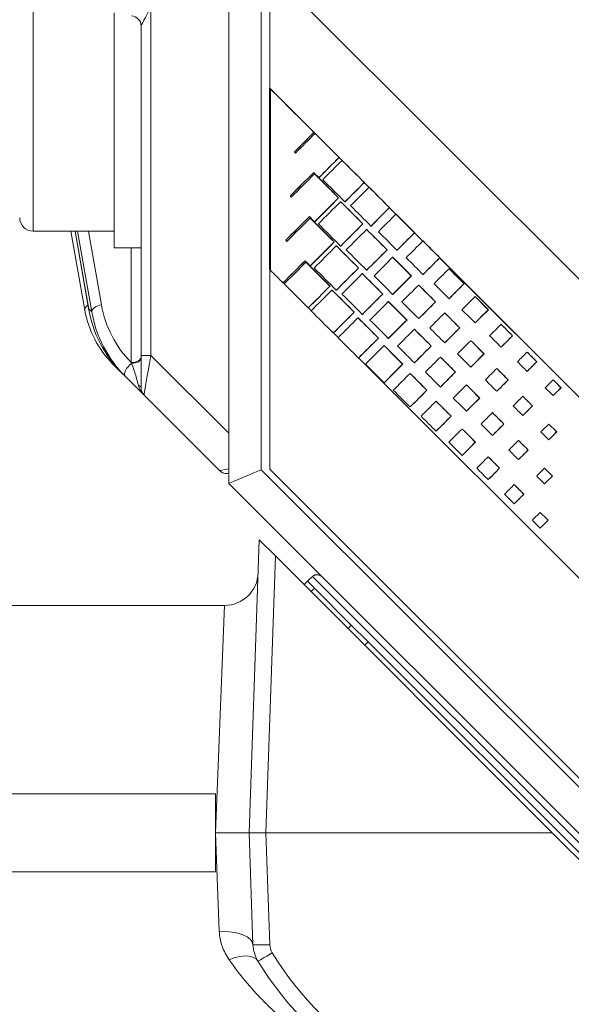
# Model space of a CAD drawing. Header units: millimetres. Extents: x 4 to 836, y 5 to 589.
# Tile 62 of 154: x 380 to 397, y 269 to 299. Entities that reach past the tile are written whole.
import ezdxf

# ---------------------------------------------------------------- set-up
doc = ezdxf.new("R2010")
doc.units = ezdxf.units.MM
doc.layers.add('1', color=7, linetype='Continuous', true_color=0xffffff)
doc.styles.add('ideas_simplex', font='simplex.shx')
doc.dimstyles.get("Standard").update_dxf_attribs({"dimtxt": 0.18, "dimasz": 0.18, "dimexe": 0.18, "dimexo": 0.0625, "dimgap": 0.09, "dimtad": 0, "dimtih": 1, "dimtoh": 1, "dimdec": 4, "dimzin": 0, "dimdsep": 46, "dimtxsty": 'Standard', "dimcen": 0.09, "dimadec": 0, "dimazin": 0, "dimtfac": 1, "dimtdec": 4, "dimtofl": 0, "dimtmove": 0, "dimatfit": 3, "dimfxl": 1, "dimtolj": 1, "dimtzin": 0, "dimarcsym": 0})

# ---------------------------------------------------------------- blocks, each defined once
blk = doc.blocks.new('_U5')
at = {"layer": '1', "color": 87, "lineweight": 25}
for p, q in [((352.914749, 274.528086), (347.289749, 274.528086)), ((347.289749, 274.528086), (347.289749, 273.028086)), ((352.914749, 273.028086), (352.914749, 274.528086)), ((347.289749, 261.823086), (347.289749, 260.323086)), ((352.914749, 260.323086), (352.914749, 261.823086)), ((347.289749, 260.323086), (352.914749, 260.323086))]:
    blk.add_line(p, q, dxfattribs=at)
at = {"layer": '1', "color": 152, "lineweight": 13}
for p, q in [((372.598505, 274.49198), (352.414749, 274.49198)), ((475.719038, 260.359191), (352.414749, 260.359191))]:
    blk.add_line(p, q, dxfattribs=at)
at = {"layer": '1', "color": 27, "lineweight": 13}
blk.add_line((354.414749, 260.323086), (354.414749, 274.528086), dxfattribs=at)
at = {"layer": '1', "color": 27, "lineweight": 18}
for points in [[(354.414749, 274.49198), (354.94373, 271.491982), (353.885768, 271.491978)], [(354.414749, 260.359191), (353.885768, 263.359189), (354.94373, 263.359193)]]:
    blk.add_solid(points, dxfattribs=at)
at = {"layer": '1', "color": 87, "linetype": 'Continuous', "lineweight": 25, "char_height": 3, "attachment_point": 7, "rotation": 90, "line_spacing_factor": 1.204819, "style": 'ideas_simplex'}
for s, insert in [('\\W1.3286;14,1', (345.448749, 261.770586)), ('\\W1.2097;.556', (352.761249, 261.770586))]:
    blk.add_mtext(s, dxfattribs=dict(at, insert=insert))

msp = doc.modelspace()

# ---------------------------------------------------------------- linework, layer by layer
at = {"layer": '1', "color": 27, "linetype": 'Continuous', "lineweight": 18}
for p, q in [((386.695, 286.357), (386.695, 351.846)), ((384.095, 297.582), (384.095, 298.452)), ((384.095, 288.667), (384.095, 294.137)), ((382.428, 290.011), (382.014, 292.359)), ((382.136, 292.359), (382.541, 290.041)), ((384.095, 287.702), (384.095, 288.667)), ((383.519, 288.153), (383.261, 288.411)), ((383.622, 288.051), (383.519, 288.153)), ((384.183, 287.49), (383.622, 288.051)), ((386.425, 285.247), (384.183, 287.49)), ((386.695, 286.357), (386.695, 285.299)), ((386.695, 285.159), (386.637, 285.159)), ((387.299, 274.492), (387.602, 283.195)), ((387.602, 283.195), (388.085, 282.712)), ((388.085, 282.712), (396.292, 274.492)), ((386.569, 281.242), (377.864, 281.242)), ((377.769, 275.65), (386.298, 275.65)), ((386.298, 274.492), (386.298, 275.65)), ((386.298, 273.334), (386.298, 274.492)), ((387.798, 274.492), (387.299, 274.492)), ((387.415, 271.166), (387.299, 274.492)), ((396.292, 274.492), (387.798, 274.492)), ((396.292, 274.492), (403.1, 267.675)), ((386.298, 273.334), (377.769, 273.334))]:
    msp.add_line(p, q, dxfattribs=at)
at = {"layer": '1', "color": 252, "linetype": 'Continuous', "lineweight": 13}
for p, q in [((387.66, 351.744), (387.66, 285.273)), ((387.66, 285.273), (403.146, 269.787)), ((402.495, 268.786), (389.18, 282.102)), ((389.236, 281.753), (389.139, 281.656)), ((390.234, 280.56), (390.332, 280.657)), ((390.832, 280.157), (390.733, 280.06))]:
    msp.add_line(p, q, dxfattribs=at)
at = {"layer": '1', "color": 18, "linetype": 'Continuous', "lineweight": 18}
for p, q in [((387.91, 300.11), (387.91, 296.61)), ((418.392, 269.61), (387.91, 300.11)), ((418.395, 269.61), (387.914, 300.11)), ((387.91, 291.233), (387.91, 285.293)), ((387.91, 285.293), (403.401, 269.793))]:
    msp.add_line(p, q, dxfattribs=at)
at = {"layer": '1', "color": 9, "linetype": 'Continuous', "lineweight": 13}
msp.add_line((380.895, 299.359), (380.895, 292.359), dxfattribs=at)
at = {"layer": '1', "color": 27, "linetype": 'Continuous', "lineweight": 13}
for p, q in [((384.385, 299.017), (384.385, 288.667)), ((382.137, 292.359), (382.54, 290.057)), ((382.634, 289.963), (382.212, 292.359)), ((382.535, 292.359), (382.921, 290.17)), ((383.806, 288.453), (383.806, 291.859)), ((382.54, 290.057), (382.634, 289.963)), ((384.385, 288.667), (384.095, 288.667)), ((384.385, 288.667), (386.695, 286.357)), ((388.085, 282.712), (387.798, 274.492)), ((386.569, 281.242), (386.298, 274.492)), ((386.415, 271.565), (386.298, 274.492)), ((387.798, 274.492), (387.914, 271.166))]:
    msp.add_line(p, q, dxfattribs=at)
at = {"layer": '1', "color": 9, "linetype": 'Continuous', "lineweight": 18}
for p, q in [((383.295, 291.859), (383.295, 298.845)), ((384.095, 294.137), (384.095, 297.582)), ((380.895, 292.359), (383.295, 292.359)), ((383.295, 291.859), (384.095, 291.859))]:
    msp.add_line(p, q, dxfattribs=at)
at = {"layer": '1', "color": 7, "linetype": 'Continuous', "lineweight": 18}
for p, q in [((387.907, 296.61), (387.91, 296.61)), ((387.94, 296.577), (387.907, 296.61)), ((387.907, 296.61), (387.907, 291.236)), ((388.915, 295.605), (387.91, 296.61)), ((389.258, 295.258), (389.224, 295.292)), ((389.26, 295.259), (389.226, 295.293)), ((390.056, 294.46), (389.97, 294.545)), ((390.058, 294.461), (389.972, 294.547)), ((390.854, 293.661), (390.715, 293.8)), ((390.856, 293.662), (390.717, 293.801)), ((391.653, 292.861), (391.461, 293.054)), ((391.655, 292.863), (391.462, 293.056)), ((392.452, 292.062), (392.206, 292.308)), ((392.453, 292.064), (392.208, 292.31)), ((410.593, 273.91), (392.951, 291.562)), ((410.596, 273.91), (392.954, 291.564)), ((387.907, 291.236), (387.937, 291.205)), ((388.314, 290.829), (388.346, 290.796)), ((389.059, 290.083), (389.145, 289.997)), ((389.805, 289.337), (389.944, 289.198)), ((390.55, 288.591), (405.222, 273.91))]:
    msp.add_line(p, q, dxfattribs=at)
at = {"layer": '1', "color": 163, "linetype": 'Continuous', "lineweight": 18}
for p, q in [((387.937, 296.577), (387.941, 296.577)), ((389.223, 295.294), (389.226, 295.294)), ((389.258, 295.259), (389.261, 295.259)), ((388.643, 294.713), (388.646, 294.713)), ((389.969, 294.549), (389.973, 294.549)), ((390.057, 294.461), (390.061, 294.461)), ((389.242, 294.06), (389.246, 294.06)), ((389.37, 293.949), (389.374, 293.949)), ((390.715, 293.804), (390.719, 293.804)), ((390.857, 293.663), (390.86, 293.663)), ((388.515, 293.402), (388.518, 293.402)), ((389.953, 293.349), (389.956, 293.349)), ((390.014, 293.234), (390.018, 293.234)), ((390.142, 293.23), (390.146, 293.23)), ((391.462, 293.059), (391.465, 293.059)), ((389.114, 292.749), (389.118, 292.749)), ((391.656, 292.865), (391.66, 292.865)), ((389.242, 292.637), (389.246, 292.637)), ((390.672, 292.576), (390.675, 292.576)), ((390.914, 292.511), (390.918, 292.511)), ((390.786, 292.409), (390.79, 292.409)), ((392.208, 292.314), (392.212, 292.314)), ((388.387, 292.09), (388.39, 292.09)), ((389.825, 292.037), (389.828, 292.037)), ((389.886, 291.923), (389.89, 291.923)), ((390.014, 291.918), (390.018, 291.918)), ((392.456, 292.067), (392.459, 292.067)), ((391.391, 291.804), (391.394, 291.804)), ((391.558, 291.583), (391.562, 291.583)), ((391.686, 291.792), (391.69, 291.792)), ((388.986, 291.437), (388.99, 291.437)), ((389.114, 291.326), (389.118, 291.326)), ((392.955, 291.569), (392.958, 291.569)), ((390.544, 291.264), (390.547, 291.264)), ((390.658, 291.097), (390.662, 291.097)), ((390.786, 291.199), (390.79, 291.199)), ((392.109, 291.031), (392.113, 291.031)), ((392.458, 291.072), (392.462, 291.072)), ((393.23, 291.243), (393.234, 291.243)), ((388.305, 290.824), (388.309, 290.824)), ((389.697, 290.725), (389.701, 290.725)), ((392.33, 290.757), (392.334, 290.757)), ((393.675, 290.798), (393.679, 290.798)), ((389.758, 290.611), (389.762, 290.611)), ((389.886, 290.606), (389.89, 290.606)), ((391.263, 290.492), (391.266, 290.492)), ((391.558, 290.48), (391.562, 290.48)), ((394.002, 290.418), (394.006, 290.418)), ((391.43, 290.271), (391.434, 290.271)), ((392.829, 290.259), (392.832, 290.259)), ((393.23, 290.353), (393.234, 290.353)), ((389.052, 290.079), (389.055, 290.079)), ((390.416, 289.953), (390.419, 289.953)), ((390.658, 289.887), (390.662, 289.887)), ((393.102, 289.932), (393.106, 289.932)), ((394.394, 290.026), (394.398, 290.026)), ((390.53, 289.785), (390.534, 289.785)), ((391.982, 289.72), (391.985, 289.72)), ((392.33, 289.76), (392.334, 289.76)), ((394.002, 289.634), (394.006, 289.634)), ((394.774, 289.592), (394.778, 289.592)), ((389.798, 289.334), (389.801, 289.334)), ((392.202, 289.446), (392.206, 289.446)), ((393.547, 289.486), (393.551, 289.486)), ((395.113, 289.253), (395.116, 289.253)), ((391.135, 289.18), (391.138, 289.18)), ((391.302, 288.959), (391.306, 288.959)), ((391.43, 289.168), (391.434, 289.168)), ((392.701, 288.947), (392.704, 288.947)), ((393.102, 289.041), (393.106, 289.041)), ((393.874, 289.106), (393.878, 289.106)), ((394.266, 288.714), (394.27, 288.714)), ((394.774, 288.914), (394.778, 288.914)), ((395.547, 288.766), (395.55, 288.766)), ((390.544, 288.589), (390.548, 288.589)), ((391.854, 288.408), (391.857, 288.408)), ((392.202, 288.449), (392.206, 288.449)), ((392.974, 288.62), (392.978, 288.62)), ((395.832, 288.481), (395.835, 288.481)), ((392.074, 288.134), (392.078, 288.134)), ((393.419, 288.175), (393.423, 288.175)), ((393.874, 288.322), (393.878, 288.322)), ((394.646, 288.28), (394.65, 288.28)), ((395.547, 288.195), (395.55, 288.195)), ((391.302, 287.856), (391.306, 287.856)), ((393.746, 287.794), (393.75, 287.794)), ((394.985, 287.941), (394.988, 287.941)), ((396.319, 287.94), (396.322, 287.94)), ((392.573, 287.635), (392.576, 287.635)), ((392.974, 287.729), (392.978, 287.729)), ((394.646, 287.603), (394.65, 287.603)), ((396.551, 287.708), (396.554, 287.708)), ((392.846, 287.308), (392.85, 287.308)), ((394.138, 287.402), (394.142, 287.402)), ((395.419, 287.454), (395.422, 287.454)), ((396.319, 287.476), (396.322, 287.476)), ((392.074, 287.137), (392.078, 287.137)), ((393.746, 287.01), (393.75, 287.01)), ((394.518, 286.968), (394.522, 286.968)), ((395.704, 287.169), (395.707, 287.169)), ((393.291, 286.863), (393.295, 286.863)), ((394.857, 286.63), (394.86, 286.63)), ((395.419, 286.883), (395.422, 286.883)), ((396.19, 286.628), (396.194, 286.628)), ((392.846, 286.418), (392.85, 286.418)), ((393.618, 286.482), (393.622, 286.482)), ((396.423, 286.396), (396.426, 286.396)), ((394.01, 286.09), (394.014, 286.09)), ((394.518, 286.291), (394.522, 286.291)), ((395.29, 286.142), (395.294, 286.142)), ((396.19, 286.164), (396.194, 286.164)), ((395.576, 285.857), (395.58, 285.857)), ((393.618, 285.698), (393.622, 285.698)), ((394.39, 285.656), (394.394, 285.656)), ((395.29, 285.572), (395.294, 285.572)), ((394.729, 285.318), (394.732, 285.318)), ((396.062, 285.317), (396.066, 285.317)), ((394.39, 284.979), (394.394, 284.979)), ((396.062, 284.852), (396.066, 284.852)), ((396.295, 285.085), (396.298, 285.085)), ((395.163, 284.831), (395.166, 284.831)), ((395.448, 284.545), (395.451, 284.545)), ((395.163, 284.26), (395.166, 284.26)), ((395.934, 284.005), (395.938, 284.005)), ((396.167, 283.773), (396.17, 283.773)), ((395.934, 283.541), (395.938, 283.541))]:
    msp.add_line(p, q, dxfattribs=at)
at = {"layer": '1', "color": 252, "linetype": 'Continuous', "lineweight": 18}
for p, q in [((386.695, 284.859), (386.695, 285.134)), ((386.695, 284.859), (386.695, 284.859)), ((402.474, 269.08), (386.695, 284.859)), ((388.932, 281.864), (389.028, 281.96)), ((389.028, 281.96), (389.236, 281.753)), ((389.236, 281.753), (390.332, 280.657)), ((390.332, 280.657), (390.832, 280.157)), ((400.616, 270.373), (390.832, 280.157))]:
    msp.add_line(p, q, dxfattribs=at)
at = {"layer": '1', "color": 9, "linetype": 'Continuous', "lineweight": 18}
msp.add_arc((380.895, 292.759), 0.4, 180, 270, dxfattribs=at)
at = {"layer": '1', "color": 27, "linetype": 'Continuous', "lineweight": 18}
for centre, radius, start, end in [((384.395, 287.702), 0.3, 180, 225), ((386.637, 285.459), 0.3, 225, 270), ((386.569, 282.242), 1, 269.9196, 358), ((388.414, 271.201), 1, 182, 211.366), ((396.099, 275.885), 10, 211.366, 239.5925)]:
    msp.add_arc(centre, radius, start, end, dxfattribs=at)
at = {"layer": '1', "color": 27, "linetype": 'Continuous', "lineweight": 13}
for centre, radius, start, end in [((388.414, 271.183), 0.5, 182, 211.366), ((396.099, 275.868), 9.5, 211.366, 239.5925)]:
    msp.add_arc(centre, radius, start, end, dxfattribs=at)
for centre, major_axis, ratio, start_param, end_param in [((384.395, 299.017), (0.3, 0.565), 0.014461, 1.578474, 3.114364), ((382.724, 290.063), (-0.295, -0.052), 0.571794, 5.370725, 6.283185), ((382.931, 289.998), (-0.295, -0.052), 0.571797, 4.647208, 6.182556), ((385.605, 290.472), (1.337, -2.643), 0.901585, 4.38852, 5.052833), ((385.616, 290.3), (1.459, -2.915), 0.911203, 4.389799, 5.062691), ((384.395, 288.692), (0.212, 1.202), 0.00497, 1.591997, 3.138113), ((383.474, 288.623), (-0.212, -0.212), 0.465018, 5.86454, 6.283185), ((383.834, 288.263), (-0.212, -0.212), 0.465018, 4.3598, 6.283185), ((383.795, 288.625), (-0.3, 0), 0.573576, 1.605703, 3.141593), ((383.795, 288.595), (-0.3, 0), 0.553924, 1.635246, 3.141593), ((383.795, 288.302), (0.227, -0.644), 0.089868, 0.599978, 1.737965), ((384.395, 287.702), (0.326, -0.326), 0.651474, 3.926991, 4.712389), ((383.795, 287.702), (-0.3, 0), 0.392931, 3.141593, 3.890388), ((387.627, 285.459), (1.202, 0.212), 0.00497, 2.457651, 3.145072), ((386.415, 271.131), (-0.999, -0.035), 0.433473, 3.141593, 4.697253), ((387.914, 271.183), (0.5, 0.017), 0.034878, 3.141593, 4.711171), ((386.706, 270.16), (-0.854, -0.521), 0.498897, 3.141593, 4.417155), ((387.987, 270.94), (-0.427, -0.26), 0.029804, 0, 1.55263)]:
    msp.add_ellipse(centre, major_axis=major_axis, ratio=ratio, start_param=start_param, end_param=end_param, dxfattribs=at)
at = {"layer": '1', "color": 27, "linetype": 'Continuous', "lineweight": 18}
for centre, major_axis, ratio, start_param, end_param in [((383.795, 298.452), (-0.3, 0), 0.999461, 3.141593, 4.650868), ((385.383, 290.532), (3, 0), 1, 3.316126, 3.926991), ((382.837, 290.092), (-0.296, -0.052), 0.563651, 6.183243, 6.283205), ((385.498, 290.417), (1.289, -2.978), 0.912149, 4.448805, 5.121698)]:
    msp.add_ellipse(centre, major_axis=major_axis, ratio=ratio, start_param=start_param, end_param=end_param, dxfattribs=at)
at = {"layer": '1', "color": 252, "linetype": 'Continuous', "lineweight": 18}
msp.add_ellipse((387.695, 285.273), major_axis=(1, 0.414), ratio=0.012344, start_param=1.60059, end_param=3.136479, dxfattribs=at)
at = {"layer": '1', "color": 163, "linetype": 'Continuous', "lineweight": 18}
for points in [[(389.223, 295.294), (388.794, 295.722), (388.366, 296.149), (387.937, 296.577)], [(387.937, 296.577), (387.937, 294.782), (387.937, 292.986), (387.937, 291.191)], [(389.226, 295.294), (388.798, 295.722), (388.369, 296.149), (387.941, 296.577)], [(388.643, 294.713), (388.836, 294.907), (389.03, 295.1), (389.223, 295.294)], [(388.646, 294.713), (388.84, 294.907), (389.033, 295.1), (389.226, 295.294)], [(389.258, 295.259), (389.064, 295.066), (388.871, 294.872), (388.677, 294.679)], [(389.969, 294.549), (389.732, 294.786), (389.495, 295.022), (389.258, 295.259)], [(389.973, 294.549), (389.736, 294.786), (389.498, 295.022), (389.261, 295.259)], [(388.677, 294.679), (388.666, 294.69), (388.654, 294.702), (388.643, 294.713)], [(388.679, 294.68), (388.668, 294.691), (388.657, 294.702), (388.646, 294.713)], [(389.37, 293.949), (389.57, 294.149), (389.769, 294.349), (389.969, 294.549)], [(389.374, 293.949), (389.573, 294.149), (389.773, 294.349), (389.973, 294.549)], [(390.057, 294.461), (389.866, 294.27), (389.676, 294.079), (389.485, 293.888)], [(390.715, 293.804), (390.496, 294.023), (390.277, 294.242), (390.057, 294.461)], [(390.719, 293.804), (390.5, 294.023), (390.28, 294.242), (390.061, 294.461)], [(388.515, 293.402), (388.749, 293.635), (388.982, 293.869), (389.216, 294.103)], [(388.518, 293.402), (388.752, 293.635), (388.985, 293.868), (389.218, 294.102)], [(389.242, 294.06), (389.011, 293.829), (388.78, 293.598), (388.549, 293.367)], [(389.216, 294.103), (389.267, 294.052), (389.319, 294.001), (389.37, 293.949)], [(389.953, 293.349), (389.716, 293.586), (389.479, 293.823), (389.242, 294.06)], [(389.956, 293.349), (389.72, 293.586), (389.483, 293.823), (389.246, 294.06)], [(389.485, 293.888), (389.704, 293.669), (389.923, 293.449), (390.142, 293.23)], [(390.142, 293.23), (390.333, 293.421), (390.524, 293.612), (390.715, 293.804)], [(390.146, 293.23), (390.337, 293.421), (390.528, 293.612), (390.719, 293.804)], [(390.857, 293.663), (390.674, 293.481), (390.492, 293.298), (390.31, 293.116)], [(391.462, 293.059), (391.26, 293.26), (391.058, 293.462), (390.857, 293.663)], [(391.465, 293.059), (391.264, 293.26), (391.062, 293.462), (390.86, 293.663)], [(388.549, 293.367), (388.538, 293.379), (388.526, 293.39), (388.515, 293.402)], [(388.551, 293.369), (388.54, 293.38), (388.529, 293.391), (388.518, 293.402)], [(389.242, 292.637), (389.479, 292.875), (389.716, 293.112), (389.953, 293.349)], [(389.246, 292.637), (389.483, 292.875), (389.72, 293.112), (389.956, 293.349)], [(390.014, 293.234), (389.795, 293.015), (389.576, 292.796), (389.357, 292.576)], [(390.672, 292.576), (390.453, 292.796), (390.233, 293.015), (390.014, 293.234)], [(390.675, 292.576), (390.456, 292.796), (390.237, 293.015), (390.018, 293.234)], [(390.31, 293.116), (390.511, 292.914), (390.713, 292.712), (390.914, 292.511)], [(390.914, 292.511), (391.097, 292.694), (391.279, 292.876), (391.462, 293.059)], [(390.918, 292.511), (391.1, 292.694), (391.283, 292.876), (391.465, 293.059)], [(388.387, 292.09), (388.621, 292.324), (388.854, 292.558), (389.088, 292.792)], [(388.39, 292.09), (388.624, 292.323), (388.857, 292.556), (389.09, 292.79)], [(389.114, 292.749), (388.883, 292.517), (388.652, 292.286), (388.421, 292.055)], [(389.088, 292.792), (389.139, 292.74), (389.191, 292.689), (389.242, 292.637)], [(389.825, 292.037), (389.588, 292.274), (389.351, 292.511), (389.114, 292.749)], [(389.828, 292.037), (389.592, 292.274), (389.355, 292.511), (389.118, 292.749)], [(391.656, 292.865), (391.483, 292.691), (391.309, 292.517), (391.135, 292.343)], [(392.208, 292.314), (392.024, 292.498), (391.84, 292.681), (391.656, 292.865)], [(392.212, 292.314), (392.028, 292.498), (391.844, 292.681), (391.66, 292.865)], [(389.357, 292.576), (389.576, 292.357), (389.795, 292.138), (390.014, 291.918)], [(390.014, 291.918), (390.233, 292.138), (390.453, 292.357), (390.672, 292.576)], [(390.018, 291.918), (390.237, 292.138), (390.456, 292.357), (390.675, 292.576)], [(390.786, 292.409), (390.585, 292.207), (390.383, 292.006), (390.182, 291.804)], [(391.391, 291.804), (391.189, 292.006), (390.988, 292.207), (390.786, 292.409)], [(391.394, 291.804), (391.193, 292.006), (390.991, 292.207), (390.79, 292.409)], [(391.135, 292.343), (391.319, 292.159), (391.502, 291.975), (391.686, 291.792)], [(391.686, 291.792), (391.86, 291.966), (392.034, 292.14), (392.208, 292.314)], [(391.69, 291.792), (391.864, 291.966), (392.038, 292.14), (392.212, 292.314)], [(388.421, 292.055), (388.41, 292.067), (388.398, 292.078), (388.387, 292.09)], [(388.423, 292.057), (388.412, 292.068), (388.401, 292.079), (388.39, 292.09)], [(389.114, 291.326), (389.351, 291.563), (389.588, 291.8), (389.825, 292.037)], [(389.118, 291.326), (389.355, 291.563), (389.592, 291.8), (389.828, 292.037)], [(389.886, 291.923), (389.667, 291.703), (389.448, 291.484), (389.229, 291.264)], [(390.544, 291.264), (390.325, 291.484), (390.105, 291.703), (389.886, 291.923)], [(390.547, 291.264), (390.328, 291.484), (390.109, 291.703), (389.89, 291.923)], [(392.456, 292.067), (392.291, 291.901), (392.125, 291.736), (391.96, 291.571)], [(392.955, 291.569), (392.788, 291.735), (392.622, 291.901), (392.456, 292.067)], [(392.958, 291.569), (392.792, 291.735), (392.626, 291.901), (392.459, 292.067)], [(390.182, 291.804), (390.383, 291.602), (390.585, 291.401), (390.786, 291.199)], [(390.786, 291.199), (390.988, 291.401), (391.189, 291.602), (391.391, 291.804)], [(390.79, 291.199), (390.991, 291.401), (391.193, 291.602), (391.394, 291.804)], [(391.558, 291.583), (391.375, 291.399), (391.191, 291.215), (391.007, 291.031)], [(392.109, 291.031), (391.926, 291.215), (391.742, 291.399), (391.558, 291.583)], [(392.113, 291.031), (391.929, 291.215), (391.746, 291.399), (391.562, 291.583)], [(388.305, 290.824), (388.523, 291.043), (388.742, 291.261), (388.96, 291.48)], [(388.309, 290.824), (388.526, 291.042), (388.744, 291.26), (388.962, 291.478)], [(388.986, 291.437), (388.771, 291.221), (388.555, 291.005), (388.34, 290.79)], [(388.96, 291.48), (389.012, 291.429), (389.063, 291.377), (389.114, 291.326)], [(389.697, 290.725), (389.46, 290.963), (389.223, 291.2), (388.986, 291.437)], [(389.701, 290.725), (389.464, 290.963), (389.227, 291.2), (388.99, 291.437)], [(391.96, 291.571), (392.126, 291.405), (392.292, 291.238), (392.458, 291.072)], [(392.458, 291.072), (392.624, 291.238), (392.789, 291.403), (392.955, 291.569)], [(392.462, 291.072), (392.627, 291.238), (392.793, 291.403), (392.958, 291.569)], [(387.937, 291.191), (388.06, 291.069), (388.183, 290.946), (388.305, 290.824)], [(389.229, 291.264), (389.448, 291.045), (389.667, 290.826), (389.886, 290.606)], [(389.886, 290.606), (390.105, 290.826), (390.325, 291.045), (390.544, 291.264)], [(389.89, 290.606), (390.109, 290.826), (390.328, 291.045), (390.547, 291.264)], [(390.658, 291.097), (390.457, 290.895), (390.255, 290.694), (390.054, 290.492)], [(391.263, 290.492), (391.061, 290.694), (390.86, 290.895), (390.658, 291.097)], [(391.266, 290.492), (391.065, 290.694), (390.863, 290.895), (390.662, 291.097)], [(391.007, 291.031), (391.191, 290.847), (391.375, 290.664), (391.558, 290.48)], [(391.558, 290.48), (391.742, 290.664), (391.926, 290.847), (392.109, 291.031)], [(391.562, 290.48), (391.746, 290.664), (391.929, 290.847), (392.113, 291.031)], [(393.23, 291.243), (393.082, 291.095), (392.934, 290.947), (392.785, 290.798)], [(393.675, 290.798), (393.527, 290.947), (393.379, 291.095), (393.23, 291.243)], [(393.679, 290.798), (393.53, 290.947), (393.382, 291.095), (393.234, 291.243)], [(388.34, 290.79), (388.577, 290.553), (388.814, 290.316), (389.052, 290.079)], [(389.052, 290.079), (389.267, 290.295), (389.482, 290.51), (389.697, 290.725)], [(389.055, 290.079), (389.27, 290.295), (389.485, 290.51), (389.701, 290.725)], [(392.33, 290.757), (392.164, 290.591), (391.998, 290.425), (391.832, 290.259)], [(392.829, 290.259), (392.663, 290.425), (392.497, 290.591), (392.33, 290.757)], [(392.832, 290.259), (392.666, 290.425), (392.5, 290.591), (392.334, 290.757)], [(392.785, 290.798), (392.934, 290.65), (393.082, 290.501), (393.23, 290.353)], [(393.23, 290.353), (393.379, 290.501), (393.527, 290.65), (393.675, 290.798)], [(393.234, 290.353), (393.382, 290.501), (393.53, 290.65), (393.679, 290.798)], [(389.758, 290.611), (389.552, 290.404), (389.346, 290.198), (389.139, 289.991)], [(390.416, 289.953), (390.197, 290.172), (389.977, 290.392), (389.758, 290.611)], [(390.419, 289.953), (390.2, 290.172), (389.981, 290.392), (389.762, 290.611)], [(390.054, 290.492), (390.255, 290.29), (390.457, 290.089), (390.658, 289.887)], [(390.658, 289.887), (390.86, 290.089), (391.061, 290.29), (391.263, 290.492)], [(390.662, 289.887), (390.863, 290.089), (391.065, 290.29), (391.266, 290.492)], [(394.002, 290.418), (393.872, 290.287), (393.741, 290.156), (393.611, 290.026)], [(394.394, 290.026), (394.264, 290.156), (394.133, 290.287), (394.002, 290.418)], [(394.398, 290.026), (394.267, 290.156), (394.136, 290.287), (394.006, 290.418)], [(391.43, 290.271), (391.247, 290.087), (391.063, 289.903), (390.879, 289.72)], [(391.982, 289.72), (391.798, 289.903), (391.614, 290.087), (391.43, 290.271)], [(391.985, 289.72), (391.801, 289.903), (391.618, 290.087), (391.434, 290.271)], [(391.832, 290.259), (391.998, 290.093), (392.164, 289.927), (392.33, 289.76)], [(392.33, 289.76), (392.497, 289.927), (392.663, 290.093), (392.829, 290.259)], [(392.334, 289.76), (392.5, 289.927), (392.666, 290.093), (392.832, 290.259)], [(389.139, 289.991), (389.359, 289.772), (389.578, 289.553), (389.798, 289.334)], [(389.798, 289.334), (390.004, 289.54), (390.21, 289.747), (390.416, 289.953)], [(389.801, 289.334), (390.007, 289.54), (390.213, 289.747), (390.419, 289.953)], [(393.102, 289.932), (392.954, 289.783), (392.806, 289.635), (392.657, 289.486)], [(393.547, 289.486), (393.399, 289.635), (393.251, 289.783), (393.102, 289.932)], [(393.551, 289.486), (393.402, 289.635), (393.254, 289.783), (393.106, 289.932)], [(393.611, 290.026), (393.741, 289.895), (393.872, 289.764), (394.002, 289.634)], [(394.002, 289.634), (394.133, 289.764), (394.264, 289.895), (394.394, 290.026)], [(394.006, 289.634), (394.136, 289.764), (394.267, 289.895), (394.398, 290.026)], [(390.53, 289.785), (390.333, 289.588), (390.136, 289.391), (389.939, 289.194)], [(391.135, 289.18), (390.933, 289.382), (390.732, 289.584), (390.53, 289.785)], [(391.138, 289.18), (390.937, 289.382), (390.735, 289.584), (390.534, 289.785)], [(390.879, 289.72), (391.063, 289.536), (391.247, 289.352), (391.43, 289.168)], [(391.43, 289.168), (391.614, 289.352), (391.798, 289.536), (391.982, 289.72)], [(391.434, 289.168), (391.618, 289.352), (391.801, 289.536), (391.985, 289.72)], [(394.774, 289.592), (394.662, 289.479), (394.549, 289.366), (394.436, 289.253)], [(395.113, 289.253), (395, 289.366), (394.887, 289.479), (394.774, 289.592)], [(395.116, 289.253), (395.004, 289.366), (394.891, 289.479), (394.778, 289.592)], [(392.202, 289.446), (392.036, 289.279), (391.87, 289.113), (391.704, 288.947)], [(392.701, 288.947), (392.534, 289.113), (392.368, 289.279), (392.202, 289.446)], [(392.704, 288.947), (392.538, 289.113), (392.372, 289.279), (392.206, 289.446)], [(392.657, 289.486), (392.806, 289.338), (392.954, 289.19), (393.102, 289.041)], [(393.102, 289.041), (393.251, 289.19), (393.399, 289.338), (393.547, 289.486)], [(393.106, 289.041), (393.254, 289.19), (393.402, 289.338), (393.551, 289.486)], [(394.436, 289.253), (394.549, 289.14), (394.662, 289.027), (394.774, 288.914)], [(394.774, 288.914), (394.887, 289.027), (395, 289.14), (395.113, 289.253)], [(394.778, 288.914), (394.891, 289.027), (395.004, 289.14), (395.116, 289.253)], [(389.939, 289.194), (390.141, 288.992), (390.342, 288.791), (390.544, 288.589)], [(390.544, 288.589), (390.741, 288.786), (390.938, 288.983), (391.135, 289.18)], [(390.548, 288.589), (390.744, 288.786), (390.941, 288.983), (391.138, 289.18)], [(391.302, 288.959), (391.119, 288.776), (390.935, 288.592), (390.751, 288.408)], [(391.854, 288.408), (391.67, 288.592), (391.486, 288.776), (391.302, 288.959)], [(391.857, 288.408), (391.673, 288.592), (391.49, 288.776), (391.306, 288.959)], [(391.704, 288.947), (391.87, 288.781), (392.036, 288.615), (392.202, 288.449)], [(392.202, 288.449), (392.368, 288.615), (392.534, 288.781), (392.701, 288.947)], [(392.206, 288.449), (392.372, 288.615), (392.538, 288.781), (392.704, 288.947)], [(393.874, 289.106), (393.744, 288.975), (393.613, 288.845), (393.483, 288.714)], [(394.266, 288.714), (394.136, 288.845), (394.005, 288.975), (393.874, 289.106)], [(394.27, 288.714), (394.139, 288.845), (394.008, 288.975), (393.878, 289.106)], [(393.483, 288.714), (393.613, 288.583), (393.744, 288.453), (393.874, 288.322)], [(393.874, 288.322), (394.005, 288.453), (394.136, 288.583), (394.266, 288.714)], [(393.878, 288.322), (394.008, 288.453), (394.139, 288.583), (394.27, 288.714)], [(395.547, 288.766), (395.451, 288.671), (395.356, 288.576), (395.261, 288.481)], [(395.832, 288.481), (395.737, 288.576), (395.642, 288.671), (395.547, 288.766)], [(395.835, 288.481), (395.74, 288.576), (395.645, 288.671), (395.55, 288.766)], [(390.751, 288.408), (390.935, 288.224), (391.119, 288.04), (391.302, 287.856)], [(391.302, 287.856), (391.486, 288.04), (391.67, 288.224), (391.854, 288.408)], [(391.306, 287.856), (391.49, 288.04), (391.673, 288.224), (391.857, 288.408)], [(392.974, 288.62), (392.826, 288.471), (392.678, 288.323), (392.529, 288.175)], [(393.419, 288.175), (393.271, 288.323), (393.123, 288.471), (392.974, 288.62)], [(393.423, 288.175), (393.275, 288.323), (393.126, 288.471), (392.978, 288.62)], [(395.261, 288.481), (395.356, 288.385), (395.451, 288.29), (395.547, 288.195)], [(395.547, 288.195), (395.642, 288.29), (395.737, 288.385), (395.832, 288.481)], [(395.55, 288.195), (395.645, 288.29), (395.74, 288.385), (395.835, 288.481)], [(392.074, 288.134), (391.908, 287.968), (391.742, 287.801), (391.576, 287.635)], [(392.573, 287.635), (392.407, 287.801), (392.24, 287.968), (392.074, 288.134)], [(392.576, 287.635), (392.41, 287.801), (392.244, 287.968), (392.078, 288.134)], [(392.529, 288.175), (392.678, 288.026), (392.826, 287.878), (392.974, 287.729)], [(392.974, 287.729), (393.123, 287.878), (393.271, 288.026), (393.419, 288.175)], [(392.978, 287.729), (393.126, 287.878), (393.275, 288.026), (393.423, 288.175)], [(394.646, 288.28), (394.534, 288.167), (394.421, 288.054), (394.308, 287.941)], [(394.985, 287.941), (394.872, 288.054), (394.759, 288.167), (394.646, 288.28)], [(394.988, 287.941), (394.876, 288.054), (394.763, 288.167), (394.65, 288.28)], [(393.746, 287.794), (393.616, 287.663), (393.485, 287.533), (393.355, 287.402)], [(394.138, 287.402), (394.008, 287.533), (393.877, 287.663), (393.746, 287.794)], [(394.142, 287.402), (394.011, 287.533), (393.881, 287.663), (393.75, 287.794)], [(394.308, 287.941), (394.421, 287.828), (394.534, 287.716), (394.646, 287.603)], [(394.646, 287.603), (394.759, 287.716), (394.872, 287.828), (394.985, 287.941)], [(394.65, 287.603), (394.763, 287.716), (394.876, 287.828), (394.988, 287.941)], [(396.319, 287.94), (396.241, 287.863), (396.164, 287.785), (396.086, 287.708)], [(396.551, 287.708), (396.473, 287.785), (396.396, 287.863), (396.319, 287.94)], [(396.554, 287.708), (396.477, 287.785), (396.399, 287.863), (396.322, 287.94)], [(391.576, 287.635), (391.742, 287.469), (391.908, 287.303), (392.074, 287.137)], [(392.074, 287.137), (392.24, 287.303), (392.407, 287.469), (392.573, 287.635)], [(392.078, 287.137), (392.244, 287.303), (392.41, 287.469), (392.576, 287.635)], [(396.086, 287.708), (396.164, 287.631), (396.241, 287.553), (396.319, 287.476)], [(396.319, 287.476), (396.396, 287.553), (396.473, 287.631), (396.551, 287.708)], [(396.322, 287.476), (396.399, 287.553), (396.477, 287.631), (396.554, 287.708)], [(392.846, 287.308), (392.698, 287.16), (392.55, 287.011), (392.401, 286.863)], [(393.291, 286.863), (393.143, 287.011), (392.995, 287.16), (392.846, 287.308)], [(393.295, 286.863), (393.147, 287.011), (392.998, 287.16), (392.85, 287.308)], [(393.355, 287.402), (393.485, 287.271), (393.616, 287.141), (393.746, 287.01)], [(393.746, 287.01), (393.877, 287.141), (394.008, 287.271), (394.138, 287.402)], [(393.75, 287.01), (393.881, 287.141), (394.011, 287.271), (394.142, 287.402)], [(395.419, 287.454), (395.323, 287.359), (395.228, 287.264), (395.133, 287.169)], [(395.704, 287.169), (395.609, 287.264), (395.514, 287.359), (395.419, 287.454)], [(395.707, 287.169), (395.612, 287.264), (395.517, 287.359), (395.422, 287.454)], [(394.518, 286.968), (394.406, 286.855), (394.293, 286.742), (394.18, 286.63)], [(394.857, 286.63), (394.744, 286.742), (394.631, 286.855), (394.518, 286.968)], [(394.86, 286.63), (394.748, 286.742), (394.635, 286.855), (394.522, 286.968)], [(395.133, 287.169), (395.228, 287.074), (395.323, 286.979), (395.419, 286.883)], [(395.419, 286.883), (395.514, 286.979), (395.609, 287.074), (395.704, 287.169)], [(395.422, 286.883), (395.517, 286.979), (395.612, 287.074), (395.707, 287.169)], [(392.401, 286.863), (392.55, 286.714), (392.698, 286.566), (392.846, 286.418)], [(392.846, 286.418), (392.995, 286.566), (393.143, 286.714), (393.291, 286.863)], [(392.85, 286.418), (392.998, 286.566), (393.147, 286.714), (393.295, 286.863)], [(394.18, 286.63), (394.293, 286.517), (394.406, 286.404), (394.518, 286.291)], [(394.518, 286.291), (394.631, 286.404), (394.744, 286.517), (394.857, 286.63)], [(394.522, 286.291), (394.635, 286.404), (394.748, 286.517), (394.86, 286.63)], [(396.19, 286.628), (396.113, 286.551), (396.036, 286.474), (395.958, 286.396)], [(396.423, 286.396), (396.345, 286.474), (396.268, 286.551), (396.19, 286.628)], [(396.426, 286.396), (396.349, 286.474), (396.271, 286.551), (396.194, 286.628)], [(393.618, 286.482), (393.488, 286.352), (393.357, 286.221), (393.227, 286.09)], [(394.01, 286.09), (393.88, 286.221), (393.749, 286.352), (393.618, 286.482)], [(394.014, 286.09), (393.883, 286.221), (393.753, 286.352), (393.622, 286.482)], [(395.958, 286.396), (396.036, 286.319), (396.113, 286.242), (396.19, 286.164)], [(396.19, 286.164), (396.268, 286.242), (396.345, 286.319), (396.423, 286.396)], [(396.194, 286.164), (396.271, 286.242), (396.349, 286.319), (396.426, 286.396)], [(393.227, 286.09), (393.357, 285.96), (393.488, 285.829), (393.618, 285.698)], [(393.618, 285.698), (393.749, 285.829), (393.88, 285.96), (394.01, 286.09)], [(393.622, 285.698), (393.753, 285.829), (393.883, 285.96), (394.014, 286.09)], [(395.29, 286.142), (395.195, 286.047), (395.1, 285.952), (395.005, 285.857)], [(395.576, 285.857), (395.481, 285.952), (395.386, 286.047), (395.29, 286.142)], [(395.58, 285.857), (395.484, 285.952), (395.389, 286.047), (395.294, 286.142)], [(395.005, 285.857), (395.1, 285.762), (395.195, 285.667), (395.29, 285.572)], [(395.29, 285.572), (395.386, 285.667), (395.481, 285.762), (395.576, 285.857)], [(395.294, 285.572), (395.389, 285.667), (395.484, 285.762), (395.58, 285.857)], [(394.39, 285.656), (394.278, 285.544), (394.165, 285.431), (394.052, 285.318)], [(394.729, 285.318), (394.616, 285.431), (394.503, 285.544), (394.39, 285.656)], [(394.732, 285.318), (394.62, 285.431), (394.507, 285.544), (394.394, 285.656)], [(394.052, 285.318), (394.165, 285.205), (394.278, 285.092), (394.39, 284.979)], [(394.39, 284.979), (394.503, 285.092), (394.616, 285.205), (394.729, 285.318)], [(394.394, 284.979), (394.507, 285.092), (394.62, 285.205), (394.732, 285.318)], [(396.062, 285.317), (395.985, 285.239), (395.908, 285.162), (395.831, 285.085)], [(396.295, 285.085), (396.217, 285.162), (396.14, 285.239), (396.062, 285.317)], [(396.298, 285.085), (396.221, 285.162), (396.143, 285.239), (396.066, 285.317)], [(395.831, 285.085), (395.908, 285.007), (395.985, 284.93), (396.062, 284.852)], [(396.062, 284.852), (396.14, 284.93), (396.217, 285.007), (396.295, 285.085)], [(396.066, 284.852), (396.143, 284.93), (396.221, 285.007), (396.298, 285.085)], [(395.163, 284.831), (395.067, 284.736), (394.972, 284.64), (394.877, 284.545)], [(395.448, 284.545), (395.353, 284.64), (395.258, 284.736), (395.163, 284.831)], [(395.451, 284.545), (395.356, 284.64), (395.261, 284.736), (395.166, 284.831)], [(394.877, 284.545), (394.972, 284.45), (395.067, 284.355), (395.163, 284.26)], [(395.163, 284.26), (395.258, 284.355), (395.353, 284.45), (395.448, 284.545)], [(395.166, 284.26), (395.261, 284.355), (395.356, 284.45), (395.451, 284.545)], [(395.934, 284.005), (395.857, 283.928), (395.78, 283.85), (395.702, 283.773)], [(396.167, 283.773), (396.089, 283.85), (396.012, 283.928), (395.934, 284.005)], [(396.17, 283.773), (396.093, 283.85), (396.015, 283.928), (395.938, 284.005)], [(395.702, 283.773), (395.78, 283.695), (395.857, 283.618), (395.934, 283.541)], [(395.934, 283.541), (396.012, 283.618), (396.089, 283.695), (396.167, 283.773)], [(395.938, 283.541), (396.015, 283.618), (396.093, 283.695), (396.17, 283.773)]]:
    msp.add_open_spline(points, degree=3, dxfattribs=at)
at = {"layer": '1', "color": 27, "linetype": 'Continuous', "lineweight": 13}
msp.add_open_spline([(383.814, 288.429), (383.811, 288.437), (383.808, 288.445), (383.806, 288.453)], degree=3, dxfattribs=at)
at = {"layer": '1', "color": 27, "linetype": 'Continuous', "lineweight": 18}
for points, knots in [([(386.695, 285.299), (386.695, 285.284), (386.695, 285.272), (386.695, 285.248), (386.695, 285.238), (386.695, 285.224), (386.695, 285.219), (386.695, 285.211), (386.695, 285.2), (386.695, 285.191), (386.695, 285.18), (386.695, 285.176), (386.695, 285.169), (386.695, 285.167), (386.695, 285.161), (386.695, 285.159), (386.695, 285.159)], [0, 0, 0, 0, 0.125178, 0.125178, 0.250355, 0.250355, 0.312944, 0.312944, 0.375533, 0.50071, 0.50071, 0.625888, 0.625888, 0.751065, 0.751065, 1, 1, 1, 1]), ([(386.298, 274.492), (386.302, 274.492), (386.306, 274.492), (386.314, 274.492), (386.318, 274.492), (386.331, 274.492), (386.355, 274.492), (386.38, 274.492), (386.429, 274.492), (386.461, 274.492), (386.51, 274.492), (386.526, 274.492), (386.558, 274.492), (386.574, 274.492), (386.621, 274.492), (386.682, 274.492), (386.756, 274.492), (386.799, 274.492), (386.827, 274.492), (386.841, 274.492), (386.909, 274.492), (386.959, 274.492), (387.029, 274.492), (387.051, 274.492), (387.082, 274.492), (387.092, 274.492), (387.112, 274.492), (387.121, 274.492), (387.166, 274.492), (387.197, 274.492), (387.229, 274.492), (387.234, 274.492), (387.246, 274.492), (387.251, 274.492), (387.265, 274.492), (387.273, 274.492), (387.292, 274.492), (387.299, 274.492), (387.299, 274.492)], [0, 0, 0, 0, 0.007814, 0.007814, 0.015627, 0.015627, 0.031255, 0.062509, 0.062509, 0.125019, 0.125019, 0.156274, 0.156274, 0.187528, 0.187528, 0.250038, 0.312547, 0.343802, 0.343802, 0.375057, 0.375057, 0.500076, 0.500076, 0.562585, 0.562585, 0.59384, 0.59384, 0.625095, 0.625095, 0.750113, 0.750113, 0.781368, 0.781368, 0.812623, 0.812623, 0.875132, 0.875132, 1, 1, 1, 1])]:
    msp.add_open_spline(points, degree=3, knots=knots, dxfattribs=at)
at = {"layer": '1', "color": 252, "linetype": 'Continuous', "lineweight": 18}
msp.add_open_spline([(389.18, 282.102), (389.129, 282.054), (389.079, 282.007), (389.028, 281.96)], degree=3, dxfattribs=at)
msp.add_open_spline([(389.458, 282.097), (389.453, 282.101), (389.448, 282.105), (389.438, 282.114), (389.433, 282.117), (389.417, 282.128), (389.406, 282.134), (389.389, 282.142), (389.383, 282.144), (389.37, 282.148), (389.364, 282.15), (389.345, 282.154), (389.333, 282.155), (389.307, 282.155), (389.294, 282.154), (389.269, 282.15), (389.257, 282.147), (389.239, 282.14), (389.233, 282.137), (389.221, 282.131), (389.216, 282.128), (389.199, 282.118), (389.189, 282.11), (389.18, 282.102)], degree=3, knots=[0, 0, 0, 0, 0.0625, 0.0625, 0.125, 0.125, 0.25, 0.25, 0.3125, 0.3125, 0.375, 0.375, 0.5, 0.5, 0.625, 0.625, 0.75, 0.75, 0.8125, 0.8125, 0.875, 0.875, 1, 1, 1, 1], dxfattribs=at)
at = {"layer": '1', "color": 27, "linetype": 'Continuous', "lineweight": 13}
for points, knots in [([(386.706, 270.719), (386.663, 270.78), (386.624, 270.844), (386.556, 270.977), (386.526, 271.046), (386.495, 271.135), (386.489, 271.153), (386.478, 271.189), (386.472, 271.207), (386.458, 271.262), (386.449, 271.299), (386.427, 271.411), (386.418, 271.487), (386.415, 271.565)], [0, 0, 0, 0, 0.25, 0.25, 0.5, 0.5, 0.5625, 0.5625, 0.625, 0.625, 0.75, 0.75, 1, 1, 1, 1]), ([(389.983, 267.742), (389.983, 267.742), (389.983, 267.742), (389.974, 267.747), (389.951, 267.761), (389.945, 267.764), (389.934, 267.771), (389.915, 267.782), (389.892, 267.796), (389.839, 267.827), (389.797, 267.853), (389.699, 267.913), (389.644, 267.947), (389.569, 267.995), (389.554, 268.005), (389.522, 268.026), (389.506, 268.036), (389.458, 268.068), (389.424, 268.09), (389.322, 268.159), (389.25, 268.208), (389.103, 268.312), (389.026, 268.367), (388.87, 268.483), (388.79, 268.545), (388.628, 268.673), (388.545, 268.74), (388.378, 268.881), (388.293, 268.954), (388.165, 269.069), (388.123, 269.108), (388.037, 269.187), (387.994, 269.228), (387.865, 269.351), (387.779, 269.437), (387.524, 269.7), (387.355, 269.887), (387.025, 270.284), (386.863, 270.494), (386.706, 270.719)], [0, 0, 0, 0, 0.00025, 0.062734, 0.062734, 0.078355, 0.078355, 0.093977, 0.125219, 0.125219, 0.187703, 0.187703, 0.250187, 0.250187, 0.265809, 0.265809, 0.28143, 0.28143, 0.312672, 0.312672, 0.375156, 0.375156, 0.437641, 0.437641, 0.500125, 0.500125, 0.562609, 0.562609, 0.625094, 0.625094, 0.656336, 0.656336, 0.687578, 0.687578, 0.750062, 0.750062, 0.875031, 0.875031, 1, 1, 1, 1])]:
    msp.add_open_spline(points, degree=3, knots=knots, dxfattribs=at)

# ---------------------------------------------------------------- dimensions: what is measured, and where the dimension line sits
at = {"layer": '1', "color": 87, "linetype": 'Continuous', "lineweight": 25}
dim = msp.add_linear_dim(base=(354.415, 274.492), p1=(480.818, 260.359), p2=(375.099, 274.492), angle=270, text='<>\\P[\\C87;{\\H1.00x;\\Fsimplex.shx;.556\\Fsimplex.shx;}\\C87; ]', dimstyle='Standard', override={"dimtxt": 3, "dimasz": 3, "dimexe": 2, "dimexo": 2.5, "dimgap": 1.5, "dimtad": 1, "dimtih": 0, "dimtoh": 0, "dimdec": 1, "dimlfac": 1, "dimzin": 8, "dimdsep": 44, "dimlunit": 2, "dimtxsty": 'ideas_simplex', "dimsah": 1, "dimse1": 0, "dimse2": 0, "dimsd1": 0, "dimsd2": 0, "dimclrd": 27, "dimclre": 152, "dimclrt": 87, "dimtol": 0, "dimtm": -0.1, "dimtfac": 0.5, "dimtdec": 2, "dimtofl": 1, "dimtmove": 0, "dimtzin": 8, "dimlwd": 13, "dimlwe": 13}, dxfattribs=at)
dim.commit()
dim.dimension.update_dxf_attribs({"geometry": '_U5', "text_midpoint": (354.415, 267.426), "dimtype": 160})

doc.saveas('drawing.dxf')
